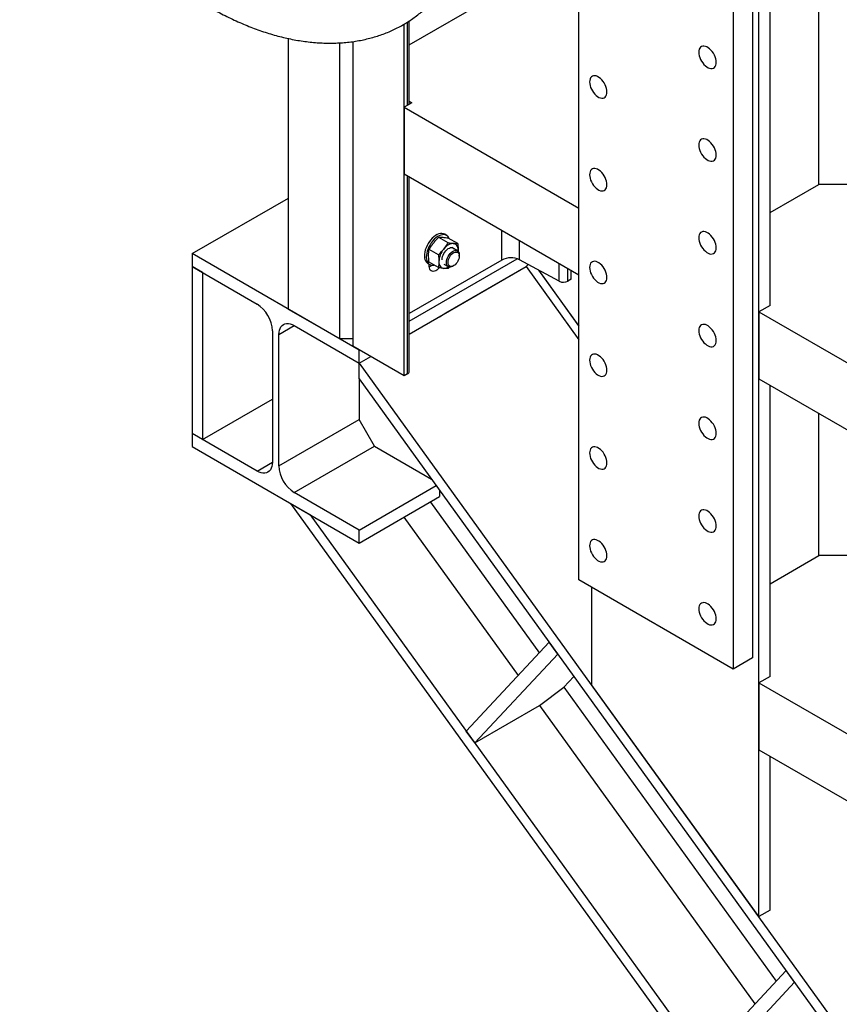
# Model space of a CAD drawing. Header units: millimetres. Extents: x 0 to 25230, y 0 to 17820.
# Tile 4 of 214: x 3221 to 4123, y 8777 to 9861. Entities that reach past the tile are written whole.
import ezdxf

# ---------------------------------------------------------------- set-up
doc = ezdxf.new("R2010")
doc.units = ezdxf.units.MM
doc.linetypes.add('SLD-Sólida', pattern=[0])
doc.layers.add('REFERÊNCIAS', color=9, linetype='SLD-Sólida')

msp = doc.modelspace()

# ---------------------------------------------------------------- linework, layer by layer
at = {"color": 7, "linetype": 'SLD-Sólida', "lineweight": 25, "ltscale": 30}
msp.add_open_spline([(3220.9, 10169.2), (3221.2, 10167.7), (3222, 10163.2), (3223.5, 10155.8), (3225.5, 10147), (3227.8, 10138.1), (3230.3, 10129.2), (3233.1, 10120.3), (3236.1, 10111.4), (3239.3, 10102.5), (3242.8, 10093.7), (3246.5, 10084.8), (3250.4, 10076), (3254.5, 10067.2), (3258.9, 10058.5), (3263.4, 10049.8), (3268.2, 10041.2), (3273.1, 10032.7), (3278.3, 10024.2), (3283.7, 10015.8), (3289.2, 10007.6), (3294.9, 9999.4), (3300.8, 9991.4), (3306.8, 9983.5), (3313, 9975.7), (3319.4, 9968.1), (3325.9, 9960.6), (3332.6, 9953.2), (3339.4, 9946.1), (3346.3, 9939.1), (3353.4, 9932.2), (3360.5, 9925.6), (3367.8, 9919.1), (3375.2, 9912.8), (3382.7, 9906.8), (3390.2, 9900.9), (3397.9, 9895.3), (3405.6, 9889.9), (3413.4, 9884.7), (3421.2, 9879.7), (3429.1, 9875), (3437, 9870.5), (3445, 9866.3), (3453, 9862.3), (3461, 9858.6), (3469.1, 9855.1), (3477.1, 9851.9), (3485.1, 9849), (3493.1, 9846.3), (3501.1, 9843.9), (3509.1, 9841.8), (3517, 9840), (3524.9, 9838.4), (3532.7, 9837.2), (3540.5, 9836.2), (3548.2, 9835.5), (3555.8, 9835.1), (3563.3, 9835), (3570.8, 9835.2), (3578.1, 9835.6), (3585.3, 9836.4), (3592.4, 9837.4), (3599.4, 9838.8), (3606.2, 9840.4), (3612.9, 9842.3), (3619.4, 9844.4), (3625.8, 9846.9), (3632, 9849.6), (3638, 9852.6), (3643.9, 9855.8), (3649.5, 9859.3), (3655, 9863.1), (3660.3, 9867.1), (3665.5, 9871.4), (3670.4, 9875.9), (3675.1, 9880.6), (3679.6, 9885.6), (3683.9, 9890.8), (3687.9, 9896.3), (3691.8, 9901.9), (3695.4, 9907.8), (3698.8, 9913.9), (3701.9, 9920.2), (3704.9, 9926.7), (3707.5, 9933.4), (3710, 9940.3), (3712.2, 9947.4), (3714.1, 9954.6), (3715.8, 9962), (3717.2, 9969.6), (3718.4, 9977.3), (3719.4, 9985.1), (3720, 9993.1), (3720.4, 10001), (3720.5, 10006.8), (3720.5, 10009.7), (3720.5, 10010.1)], degree=3, knots=[0, 0, 0, 0, 0.005771, 0.016653, 0.027533, 0.038412, 0.04929, 0.060166, 0.07104, 0.081913, 0.092784, 0.103652, 0.114519, 0.125385, 0.136248, 0.147111, 0.157972, 0.168831, 0.17969, 0.190548, 0.201406, 0.212263, 0.223119, 0.233976, 0.244833, 0.25569, 0.266548, 0.277406, 0.288266, 0.299126, 0.309988, 0.320851, 0.331716, 0.342583, 0.353451, 0.364322, 0.375195, 0.38607, 0.396947, 0.407827, 0.418708, 0.429592, 0.440478, 0.451366, 0.462255, 0.473145, 0.484036, 0.494927, 0.505817, 0.516704, 0.527589, 0.53847, 0.549345, 0.560213, 0.571072, 0.581921, 0.592758, 0.603581, 0.614388, 0.625177, 0.635947, 0.646696, 0.657423, 0.668128, 0.67881, 0.689469, 0.700107, 0.710725, 0.721325, 0.731909, 0.74248, 0.753042, 0.763598, 0.774152, 0.784707, 0.795266, 0.805833, 0.816412, 0.827005, 0.837616, 0.848245, 0.858895, 0.869566, 0.88026, 0.890975, 0.901711, 0.912468, 0.923244, 0.934037, 0.944847, 0.95567, 0.966506, 0.977353, 0.988208, 0.998511, 1, 1, 1, 1], dxfattribs=at)
at = {"layer": 'REFERÊNCIAS', "linetype": 'SLD-Sólida', "lineweight": 25, "ltscale": 30}
for p, q in [((4034.4, 8873.8), (4034.4, 10526.4)), ((3836.4, 9244.3), (3836.4, 10338.4)), ((4027.3, 10252.7), (4027.3, 9158.5)), ((4006.1, 10240.5), (4006.1, 9146.3)), ((4046.8, 9546.4), (4046.8, 9997.6)), ((4100.5, 9679.5), (4100.5, 9966.5)), ((3649.7, 9833.2), (3750.2, 9891.2)), ((3644, 9469.1), (3644, 9856)), ((3647.6, 9766.7), (3647.6, 9858.2)), ((3649.7, 9767.9), (3649.7, 9859.5)), ((3516.8, 9542.1), (3516.8, 9840.1)), ((3573.3, 9509.5), (3573.3, 9835.4)), ((3587.5, 9836.8), (3587.5, 9501.7)), ((3652.4, 9769.5), (3644, 9764.6)), ((3644, 9764.6), (3836.4, 9653.6)), ((3644, 9764.6), (3644, 9691.2)), ((3649.7, 9771.1), (3652.4, 9769.5)), ((3644, 9691.2), (3836.4, 9580.1)), ((3647.6, 9471.1), (3647.6, 9689.1)), ((3649.7, 9474), (3649.7, 9687.9)), ((4046.8, 9648.5), (4100.5, 9679.5)), ((4134.5, 9679.5), (4100.5, 9679.5)), ((3410.7, 9603.4), (3516.8, 9664.6)), ((3690.8, 9623.5), (3688.6, 9624.7)), ((3751.5, 9596.4), (3751.5, 9629.1)), ((3692.4, 9615.3), (3682, 9621.3)), ((3703, 9614.4), (3692.6, 9620.4)), ((3771, 9596.6), (3771, 9617.9)), ((3410.7, 9603.4), (3410.7, 9589.1)), ((3594.5, 9497.2), (3410.7, 9603.4)), ((3681.8, 9602.1), (3671.4, 9608.1)), ((3702.6, 9606.4), (3696.4, 9610)), ((3703.4, 9605.8), (3703.4, 9607)), ((3703.4, 9607), (3703.4, 9605.7)), ((3704.7, 9600.8), (3704.7, 9601.8)), ((3422, 9582.6), (3410.7, 9589.1)), ((3410.7, 9589.1), (3410.7, 9405.4)), ((3410.7, 9589.1), (3482.1, 9547.9)), ((3649.7, 9529), (3768.5, 9597.7)), ((3751.5, 9596.4), (3649.7, 9537.6)), ((3649.7, 9514.8), (3778.4, 9589.1)), ((3670.2, 9592.6), (3672.3, 9591.4)), ((3681.8, 9588), (3671.4, 9594)), ((3671.6, 9589.5), (3671.6, 9591.8)), ((3687.8, 9591.9), (3692.6, 9589.1)), ((3690, 9538.1), (3778.4, 9589.1)), ((3697.6, 9589.6), (3698.5, 9590.1)), ((3814.6, 9573), (3771, 9596.6)), ((3780.6, 9591.4), (3778.4, 9589.1)), ((3778.4, 9589.1), (3836.4, 9508.7)), ((3778.4, 9589.1), (3836.4, 9508.7)), ((3814.6, 9573), (3814.6, 9592.7)), ((3422, 9582.6), (3422, 9398.8)), ((3694, 9588.7), (3692.4, 9587)), ((3791.9, 9585.3), (3836.4, 9523.6)), ((3836.4, 9524.1), (3792.5, 9585)), ((3824.3, 9573.1), (3824.3, 9587.1)), ((3827.9, 9575.2), (3827.9, 9585)), ((3827.9, 9575.2), (3824.3, 9573.1)), ((4046.8, 9546.4), (4034.4, 9539.3)), ((3573.3, 9509.5), (3516.8, 9542.1)), ((3682.9, 9534), (3690, 9538.1)), ((4034.4, 9539.3), (4494.7, 9273.5)), ((4034.4, 9539.3), (4034.4, 9465.8)), ((3506.2, 9514.4), (3523.1, 9524.2)), ((3523.1, 9524.2), (3594.5, 9482.9)), ((3649.7, 9514.8), (3682.9, 9534)), ((3499.1, 9518.5), (3499.1, 9373.9)), ((3506.2, 9369.8), (3506.2, 9514.4)), ((3587.5, 9509.5), (3573.3, 9509.5)), ((3644, 9469.1), (3587.5, 9501.7)), ((3594.5, 9497.2), (3594.9, 9497.4)), ((3594.5, 9482.9), (3594.5, 9497.2)), ((3594.5, 9482.9), (3607.3, 9490.3)), ((3594.5, 9482.9), (3607.3, 9490.3)), ((3594.5, 9465.5), (3594.5, 9482.9)), ((3594.5, 9482.9), (4456.3, 8288.6)), ((3647.6, 9471.1), (3644, 9469.1)), ((3594.5, 9465.5), (4452.4, 8276.6)), ((3594.5, 9465.5), (3594.5, 9420.9)), ((4034.4, 9465.8), (4494.7, 9200.1)), ((4046.8, 9138.2), (4046.8, 9458.7)), ((3422, 9398.8), (3499.1, 9443.3)), ((4100.5, 9271.2), (4100.5, 9427.6)), ((3506.2, 9369.8), (3594.5, 9420.9)), ((3611.5, 9391.5), (3594.5, 9420.9)), ((3422, 9398.8), (3410.7, 9405.4)), ((3482.1, 9364.1), (3410.7, 9405.4)), ((3410.7, 9405.4), (3410.7, 9391.1)), ((3410.7, 9391.1), (3594.5, 9284.9)), ((3523.1, 9340.5), (3611.5, 9391.5)), ((3611.5, 9391.5), (3674, 9355.4)), ((3482.1, 9364.1), (3499.1, 9373.9)), ((3594.5, 9299.2), (3523.1, 9340.5)), ((3594.5, 9299.2), (3679.2, 9348.1)), ((3682.9, 9343), (3682.9, 9336)), ((3594.5, 9284.9), (3682.9, 9336)), ((3672.9, 9330.1), (3792.8, 9163.9)), ((3518.9, 9328.6), (4372.8, 8145.3)), ((3540.5, 9316.1), (3518.9, 9328.6)), ((3540.5, 9316.1), (4402.3, 8121.8)), ((3643.7, 9313.3), (3769.5, 9139)), ((3594.5, 9284.9), (3594.5, 9299.2)), ((4046.8, 9240.2), (4100.5, 9271.2)), ((4134.5, 9271.2), (4100.5, 9271.2)), ((4006.1, 9146.3), (3836.4, 9244.3)), ((3850.6, 9128.6), (3850.6, 9236.1)), ((3803.7, 9175.7), (3712.4, 9077.8)), ((3813, 9162.8), (3803.7, 9175.7)), ((3813, 9162.8), (3721.7, 9065)), ((4027.3, 9158.5), (4006.1, 9146.3)), ((3819.8, 9126.5), (3830.8, 9138.2)), ((4046.8, 9138.2), (4034.4, 9131)), ((3793.1, 9106.2), (3819.8, 9126.5)), ((3819.8, 9126.5), (4053.4, 8802.7)), ((4034.4, 8873.8), (3850.6, 9128.6)), ((4034.4, 9131), (4494.7, 8865.3)), ((4034.4, 9131), (4034.4, 9057.5)), ((3721.7, 9065), (3793.1, 9106.2)), ((3793.1, 9106.2), (4030.1, 8777.8)), ((3721.7, 9065), (3712.4, 9077.8)), ((4034.4, 9057.5), (4508.9, 8783.6)), ((4046.8, 8880.9), (4046.8, 9050.4)), ((4046.8, 8880.9), (4034.4, 8873.8)), ((4064.3, 8814.4), (3973.1, 8716.6)), ((4073.6, 8801.6), (4064.3, 8814.4)), ((4073.6, 8801.6), (3982.4, 8703.8))]:
    msp.add_line(p, q, dxfattribs=at)
at = {"layer": 'REFERÊNCIAS', "linetype": 'SLD-Sólida', "lineweight": 25, "ltscale": 30, "flags": 128}
for points in [[(3968.3, 9825), (3968.4, 9823.1), (3968.8, 9821.1), (3969.4, 9819.1), (3970.3, 9817.1), (3971.4, 9815.1), (3972.6, 9813.3), (3974, 9811.6), (3975.5, 9810.2), (3977.1, 9809), (3978.6, 9808), (3980.2, 9807.4), (3981.7, 9807.2), (3983.1, 9807.2), (3984.3, 9807.6), (3985.4, 9808.4), (3986.2, 9809.4), (3986.9, 9810.7), (3987.3, 9812.2), (3987.4, 9814), (3987.3, 9815.9), (3986.9, 9817.9), (3986.2, 9819.9), (3985.4, 9821.9), (3984.3, 9823.9), (3983.1, 9825.7), (3981.7, 9827.4), (3980.2, 9828.8), (3978.6, 9830), (3977.1, 9830.9), (3975.5, 9831.5), (3974, 9831.8), (3972.6, 9831.7), (3971.4, 9831.3), (3970.3, 9830.6), (3969.4, 9829.6), (3968.8, 9828.3), (3968.4, 9826.7), (3968.3, 9825)], [(3848.1, 9792.3), (3848.2, 9790.4), (3848.6, 9788.4), (3849.2, 9786.4), (3850.1, 9784.4), (3851.2, 9782.4), (3852.4, 9780.6), (3853.8, 9778.9), (3855.3, 9777.5), (3856.8, 9776.3), (3858.4, 9775.4), (3860, 9774.8), (3861.5, 9774.5), (3862.9, 9774.6), (3864.1, 9775), (3865.2, 9775.7), (3866, 9776.7), (3866.7, 9778), (3867, 9779.6), (3867.2, 9781.3), (3867, 9783.2), (3866.7, 9785.2), (3866, 9787.2), (3865.2, 9789.2), (3864.1, 9791.2), (3862.9, 9793), (3861.5, 9794.7), (3860, 9796.1), (3858.4, 9797.3), (3856.8, 9798.3), (3855.3, 9798.9), (3853.8, 9799.1), (3852.4, 9799.1), (3851.2, 9798.7), (3850.1, 9797.9), (3849.2, 9796.9), (3848.6, 9795.6), (3848.2, 9794.1), (3848.1, 9792.3)], [(3968.3, 9722.9), (3968.4, 9721), (3968.8, 9719.1), (3969.4, 9717), (3970.3, 9715), (3971.4, 9713), (3972.6, 9711.2), (3974, 9709.5), (3975.5, 9708.1), (3977.1, 9706.9), (3978.6, 9706), (3980.2, 9705.4), (3981.7, 9705.1), (3983.1, 9705.2), (3984.3, 9705.6), (3985.4, 9706.3), (3986.2, 9707.3), (3986.9, 9708.6), (3987.3, 9710.2), (3987.4, 9711.9), (3987.3, 9713.8), (3986.9, 9715.8), (3986.2, 9717.8), (3985.4, 9719.8), (3984.3, 9721.8), (3983.1, 9723.6), (3981.7, 9725.3), (3980.2, 9726.8), (3978.6, 9728), (3977.1, 9728.9), (3975.5, 9729.5), (3974, 9729.7), (3972.6, 9729.7), (3971.4, 9729.3), (3970.3, 9728.5), (3969.4, 9727.5), (3968.8, 9726.2), (3968.4, 9724.7), (3968.3, 9722.9)], [(3848.1, 9690.3), (3848.2, 9688.4), (3848.6, 9686.4), (3849.2, 9684.3), (3850.1, 9682.3), (3851.2, 9680.4), (3852.4, 9678.5), (3853.8, 9676.9), (3855.3, 9675.4), (3856.8, 9674.2), (3858.4, 9673.3), (3860, 9672.7), (3861.5, 9672.4), (3862.9, 9672.5), (3864.1, 9672.9), (3865.2, 9673.6), (3866, 9674.7), (3866.7, 9676), (3867, 9677.5), (3867.2, 9679.2), (3867, 9681.1), (3866.7, 9683.1), (3866, 9685.1), (3865.2, 9687.2), (3864.1, 9689.1), (3862.9, 9691), (3861.5, 9692.6), (3860, 9694.1), (3858.4, 9695.3), (3856.8, 9696.2), (3855.3, 9696.8), (3853.8, 9697.1), (3852.4, 9697), (3851.2, 9696.6), (3850.1, 9695.9), (3849.2, 9694.8), (3848.6, 9693.5), (3848.2, 9692), (3848.1, 9690.3)], [(3688.6, 9624.7), (3688.6, 9624.7), (3687.2, 9625.3), (3685.6, 9625.5), (3684, 9625.5), (3682.2, 9625.1), (3680.4, 9624.3), (3678.6, 9623.3), (3676.8, 9622), (3675, 9620.4), (3673.4, 9618.6), (3671.8, 9616.6), (3670.4, 9614.4), (3669.2, 9612.2), (3668.1, 9609.8), (3667.3, 9607.5)], [(3693.8, 9619.7), (3693.7, 9620), (3692.9, 9621.4), (3691.9, 9622.6), (3690.7, 9623.5), (3689.3, 9624.1), (3687.8, 9624.3), (3686.1, 9624.2), (3684.4, 9623.8), (3682.6, 9623.1), (3680.7, 9622.1), (3678.9, 9620.7), (3677.2, 9619.2), (3675.5, 9617.4), (3673.9, 9615.4), (3672.5, 9613.2), (3671.3, 9610.9), (3670.3, 9608.6), (3669.4, 9606.3)], [(3968.3, 9620.9), (3968.4, 9619), (3968.8, 9617), (3969.4, 9615), (3970.3, 9612.9), (3971.4, 9611), (3972.6, 9609.1), (3974, 9607.5), (3975.5, 9606), (3977.1, 9604.8), (3978.6, 9603.9), (3980.2, 9603.3), (3981.7, 9603), (3983.1, 9603.1), (3984.3, 9603.5), (3985.4, 9604.2), (3986.2, 9605.3), (3986.9, 9606.6), (3987.3, 9608.1), (3987.4, 9609.8), (3987.3, 9611.7), (3986.9, 9613.7), (3986.2, 9615.8), (3985.4, 9617.8), (3984.3, 9619.7), (3983.1, 9621.6), (3981.7, 9623.2), (3980.2, 9624.7), (3978.6, 9625.9), (3977.1, 9626.8), (3975.5, 9627.4), (3974, 9627.7), (3972.6, 9627.6), (3971.4, 9627.2), (3970.3, 9626.5), (3969.4, 9625.4), (3968.8, 9624.1), (3968.4, 9622.6), (3968.3, 9620.9)], [(3698.1, 9614.6), (3696.9, 9614.6), (3695.6, 9614.3), (3694.2, 9613.9), (3692.8, 9613.2), (3691.5, 9612.3), (3690.1, 9611.2), (3688.8, 9609.9), (3687.5, 9608.5)], [(3703.4, 9607), (3703.4, 9608.6), (3703.1, 9610), (3702.6, 9611.3), (3702, 9612.3), (3701.3, 9613.2), (3700.3, 9613.9), (3699.3, 9614.4), (3698.1, 9614.6)], [(3667.3, 9607.5), (3666.7, 9605.1), (3666.4, 9602.9), (3666.3, 9600.7), (3666.5, 9598.7), (3666.9, 9596.9), (3667.6, 9595.4), (3668.5, 9594), (3669.6, 9593), (3670.2, 9592.6)], [(3669.4, 9606.3), (3668.9, 9603.9), (3668.5, 9601.7), (3668.4, 9599.5), (3668.6, 9597.5), (3669, 9595.7), (3669.7, 9594.1), (3670.6, 9592.8), (3671.7, 9591.8), (3673, 9591.1), (3674.5, 9590.6), (3676.1, 9590.6), (3677.1, 9590.7)], [(3685.8, 9596.6), (3685.8, 9596.8), (3685.9, 9598.4), (3686.3, 9600.2), (3686.9, 9601.9), (3687.7, 9603.6), (3688.7, 9605.2), (3689.9, 9606.6), (3691.2, 9607.9), (3692.5, 9608.9), (3693.8, 9609.6), (3695.1, 9610), (3696.4, 9610), (3697.5, 9609.8), (3698.4, 9609.2), (3699, 9608.5)], [(3690.5, 9593.7), (3690.7, 9595.3), (3691, 9597), (3691.7, 9598.7), (3692.5, 9600.4), (3693.5, 9602.1), (3694.7, 9603.5), (3695.9, 9604.7), (3697.3, 9605.7), (3698.6, 9606.4), (3699.9, 9606.8), (3701.1, 9606.9), (3702.2, 9606.6), (3703.2, 9606), (3703.9, 9605.1), (3704.4, 9604), (3704.6, 9602.6), (3704.7, 9601.8)], [(3692.3, 9593.7), (3692.4, 9595.2), (3692.8, 9596.8), (3693.4, 9598.4), (3694.2, 9600), (3695.2, 9601.4), (3696.3, 9602.7), (3697.6, 9603.8), (3698.8, 9604.6), (3700, 9605.1), (3701.2, 9605.2), (3702.3, 9605.1), (3703.2, 9604.6), (3703.9, 9603.8), (3704.4, 9602.8), (3704.6, 9601.5), (3704.6, 9600.1), (3704.4, 9598.5), (3703.9, 9596.9), (3703.2, 9595.3), (3702.3, 9593.8), (3701.2, 9592.4), (3700, 9591.2), (3698.8, 9590.3), (3697.6, 9589.7), (3696.3, 9589.3), (3695.2, 9589.3), (3694.2, 9589.6), (3693.4, 9590.2), (3692.8, 9591.2), (3692.4, 9592.3), (3692.3, 9593.7)], [(3682.7, 9587.8), (3681.5, 9586.6), (3680.1, 9585.4), (3678.7, 9584.6), (3677.3, 9584.1), (3675.9, 9583.9), (3674.7, 9584.1), (3673.7, 9584.6), (3672.8, 9585.4), (3672.1, 9586.5), (3671.8, 9587.9), (3671.6, 9589.5)], [(3682.2, 9594.8), (3682.3, 9593.2), (3682.6, 9591.8), (3683, 9590.6), (3683.6, 9589.5), (3684.4, 9588.6), (3685.3, 9587.9), (3686.4, 9587.5), (3687.5, 9587.2)], [(3697.6, 9589.6), (3697.3, 9589.4), (3695.9, 9588.9), (3694.7, 9588.6), (3693.5, 9588.7), (3692.5, 9589.2), (3691.7, 9589.9), (3691, 9590.9), (3690.7, 9592.2), (3690.5, 9593.7)], [(3848.1, 9588.2), (3848.2, 9586.3), (3848.6, 9584.3), (3849.2, 9582.3), (3850.1, 9580.3), (3851.2, 9578.3), (3852.4, 9576.5), (3853.8, 9574.8), (3855.3, 9573.3), (3856.8, 9572.1), (3858.4, 9571.2), (3860, 9570.6), (3861.5, 9570.4), (3862.9, 9570.4), (3864.1, 9570.8), (3865.2, 9571.6), (3866, 9572.6), (3866.7, 9573.9), (3867, 9575.4), (3867.2, 9577.2), (3867, 9579.1), (3866.7, 9581), (3866, 9583.1), (3865.2, 9585.1), (3864.1, 9587.1), (3862.9, 9588.9), (3861.5, 9590.6), (3860, 9592), (3858.4, 9593.2), (3856.8, 9594.1), (3855.3, 9594.7), (3853.8, 9595), (3852.4, 9594.9), (3851.2, 9594.5), (3850.1, 9593.8), (3849.2, 9592.8), (3848.6, 9591.5), (3848.2, 9589.9), (3848.1, 9588.2)], [(3506.2, 9514.4), (3506.3, 9516.9), (3506.7, 9519.1), (3507.5, 9521.1), (3508.4, 9522.9), (3509.7, 9524.3), (3511.1, 9525.4), (3512.8, 9526.1), (3514.6, 9526.5), (3516.6, 9526.4), (3518.7, 9526), (3520.9, 9525.3), (3523.1, 9524.2)], [(3968.3, 9518.8), (3968.4, 9516.9), (3968.8, 9514.9), (3969.4, 9512.9), (3970.3, 9510.9), (3971.4, 9508.9), (3972.6, 9507.1), (3974, 9505.4), (3975.5, 9504), (3977.1, 9502.8), (3978.6, 9501.8), (3980.2, 9501.2), (3981.7, 9501), (3983.1, 9501), (3984.3, 9501.4), (3985.4, 9502.2), (3986.2, 9503.2), (3986.9, 9504.5), (3987.3, 9506), (3987.4, 9507.8), (3987.3, 9509.7), (3986.9, 9511.7), (3986.2, 9513.7), (3985.4, 9515.7), (3984.3, 9517.7), (3983.1, 9519.5), (3981.7, 9521.2), (3980.2, 9522.6), (3978.6, 9523.8), (3977.1, 9524.7), (3975.5, 9525.3), (3974, 9525.6), (3972.6, 9525.5), (3971.4, 9525.1), (3970.3, 9524.4), (3969.4, 9523.4), (3968.8, 9522.1), (3968.4, 9520.5), (3968.3, 9518.8)], [(3848.1, 9486.1), (3848.2, 9484.2), (3848.6, 9482.2), (3849.2, 9480.2), (3850.1, 9478.2), (3851.2, 9476.2), (3852.4, 9474.4), (3853.8, 9472.7), (3855.3, 9471.3), (3856.8, 9470.1), (3858.4, 9469.2), (3860, 9468.6), (3861.5, 9468.3), (3862.9, 9468.4), (3864.1, 9468.8), (3865.2, 9469.5), (3866, 9470.5), (3866.7, 9471.8), (3867, 9473.4), (3867.2, 9475.1), (3867, 9477), (3866.7, 9479), (3866, 9481), (3865.2, 9483), (3864.1, 9485), (3862.9, 9486.8), (3861.5, 9488.5), (3860, 9489.9), (3858.4, 9491.1), (3856.8, 9492.1), (3855.3, 9492.7), (3853.8, 9492.9), (3852.4, 9492.9), (3851.2, 9492.5), (3850.1, 9491.7), (3849.2, 9490.7), (3848.6, 9489.4), (3848.2, 9487.9), (3848.1, 9486.1)], [(3968.3, 9416.7), (3968.4, 9414.8), (3968.8, 9412.9), (3969.4, 9410.8), (3970.3, 9408.8), (3971.4, 9406.8), (3972.6, 9405), (3974, 9403.3), (3975.5, 9401.9), (3977.1, 9400.7), (3978.6, 9399.8), (3980.2, 9399.2), (3981.7, 9398.9), (3983.1, 9399), (3984.3, 9399.4), (3985.4, 9400.1), (3986.2, 9401.1), (3986.9, 9402.4), (3987.3, 9404), (3987.4, 9405.7), (3987.3, 9407.6), (3986.9, 9409.6), (3986.2, 9411.6), (3985.4, 9413.6), (3984.3, 9415.6), (3983.1, 9417.4), (3981.7, 9419.1), (3980.2, 9420.6), (3978.6, 9421.7), (3977.1, 9422.7), (3975.5, 9423.3), (3974, 9423.5), (3972.6, 9423.5), (3971.4, 9423.1), (3970.3, 9422.3), (3969.4, 9421.3), (3968.8, 9420), (3968.4, 9418.5), (3968.3, 9416.7)], [(3848.1, 9384.1), (3848.2, 9382.2), (3848.6, 9380.2), (3849.2, 9378.1), (3850.1, 9376.1), (3851.2, 9374.2), (3852.4, 9372.3), (3853.8, 9370.7), (3855.3, 9369.2), (3856.8, 9368), (3858.4, 9367.1), (3860, 9366.5), (3861.5, 9366.2), (3862.9, 9366.3), (3864.1, 9366.7), (3865.2, 9367.4), (3866, 9368.5), (3866.7, 9369.8), (3867, 9371.3), (3867.2, 9373), (3867, 9374.9), (3866.7, 9376.9), (3866, 9378.9), (3865.2, 9381), (3864.1, 9382.9), (3862.9, 9384.8), (3861.5, 9386.4), (3860, 9387.9), (3858.4, 9389.1), (3856.8, 9390), (3855.3, 9390.6), (3853.8, 9390.9), (3852.4, 9390.8), (3851.2, 9390.4), (3850.1, 9389.7), (3849.2, 9388.6), (3848.6, 9387.3), (3848.2, 9385.8), (3848.1, 9384.1)], [(3499.1, 9373.9), (3498.9, 9371.5), (3498.5, 9369.2), (3497.8, 9367.2), (3496.8, 9365.4), (3495.6, 9364), (3494.1, 9362.9), (3492.4, 9362.2), (3490.6, 9361.9), (3488.6, 9361.9), (3486.5, 9362.3), (3484.3, 9363), (3482.1, 9364.1)], [(3968.3, 9314.7), (3968.4, 9312.8), (3968.8, 9310.8), (3969.4, 9308.8), (3970.3, 9306.7), (3971.4, 9304.8), (3972.6, 9302.9), (3974, 9301.3), (3975.5, 9299.8), (3977.1, 9298.6), (3978.6, 9297.7), (3980.2, 9297.1), (3981.7, 9296.8), (3983.1, 9296.9), (3984.3, 9297.3), (3985.4, 9298), (3986.2, 9299.1), (3986.9, 9300.4), (3987.3, 9301.9), (3987.4, 9303.6), (3987.3, 9305.5), (3986.9, 9307.5), (3986.2, 9309.6), (3985.4, 9311.6), (3984.3, 9313.5), (3983.1, 9315.4), (3981.7, 9317), (3980.2, 9318.5), (3978.6, 9319.7), (3977.1, 9320.6), (3975.5, 9321.2), (3974, 9321.5), (3972.6, 9321.4), (3971.4, 9321), (3970.3, 9320.3), (3969.4, 9319.2), (3968.8, 9317.9), (3968.4, 9316.4), (3968.3, 9314.7)], [(3848.1, 9282), (3848.2, 9280.1), (3848.6, 9278.1), (3849.2, 9276.1), (3850.1, 9274.1), (3851.2, 9272.1), (3852.4, 9270.3), (3853.8, 9268.6), (3855.3, 9267.1), (3856.8, 9265.9), (3858.4, 9265), (3860, 9264.4), (3861.5, 9264.2), (3862.9, 9264.2), (3864.1, 9264.6), (3865.2, 9265.4), (3866, 9266.4), (3866.7, 9267.7), (3867, 9269.2), (3867.2, 9271), (3867, 9272.9), (3866.7, 9274.8), (3866, 9276.9), (3865.2, 9278.9), (3864.1, 9280.9), (3862.9, 9282.7), (3861.5, 9284.4), (3860, 9285.8), (3858.4, 9287), (3856.8, 9287.9), (3855.3, 9288.5), (3853.8, 9288.8), (3852.4, 9288.7), (3851.2, 9288.3), (3850.1, 9287.6), (3849.2, 9286.6), (3848.6, 9285.3), (3848.2, 9283.7), (3848.1, 9282)], [(3968.3, 9212.6), (3968.4, 9210.7), (3968.8, 9208.7), (3969.4, 9206.7), (3970.3, 9204.7), (3971.4, 9202.7), (3972.6, 9200.9), (3974, 9199.2), (3975.5, 9197.7), (3977.1, 9196.6), (3978.6, 9195.6), (3980.2, 9195), (3981.7, 9194.8), (3983.1, 9194.8), (3984.3, 9195.2), (3985.4, 9196), (3986.2, 9197), (3986.9, 9198.3), (3987.3, 9199.8), (3987.4, 9201.6), (3987.3, 9203.5), (3986.9, 9205.4), (3986.2, 9207.5), (3985.4, 9209.5), (3984.3, 9211.5), (3983.1, 9213.3), (3981.7, 9215), (3980.2, 9216.4), (3978.6, 9217.6), (3977.1, 9218.5), (3975.5, 9219.1), (3974, 9219.4), (3972.6, 9219.3), (3971.4, 9218.9), (3970.3, 9218.2), (3969.4, 9217.2), (3968.8, 9215.9), (3968.4, 9214.3), (3968.3, 9212.6)]]:
    msp.add_lwpolyline(points, dxfattribs=at)
at = {"layer": 'REFERÊNCIAS', "linetype": 'SLD-Sólida', "lineweight": 25, "ltscale": 900}
for centre, radius, start, end in [((3705.2, 9593.7), 23, 140.2279, 177.3607), ((3666.2, 9599.7), 12.3, 296.5342, 312.5205), ((3761.4, 9577.3), 21.5, 63.6624, 117.4345), ((3687.8, 9597.1), 9.84, 268.6891, 303.2883), ((3819.4, 9582.7), 10.8, 243.7921, 297.3048), ((3462.2, 9516.8), 36.9, 2.6055, 57.3945), ((3646.2, 9474.3), 3.46, 293.8146, 354.8653), ((3543, 9371.5), 36.9, 182.6055, 237.3945)]:
    msp.add_arc(centre, radius, start, end, dxfattribs=at)
at = {"layer": 'REFERÊNCIAS', "linetype": 'SLD-Sólida', "lineweight": 25, "ltscale": 30}
for points, knots in [([(3676.2, 9615), (3675.4, 9613.9), (3673.6, 9611.6), (3672.1, 9609.3), (3671.4, 9608.1)], [0, 0, 0, 0, 0.498791, 1, 1, 1, 1]), ([(3682, 9621.3), (3681, 9620.3), (3678.9, 9618.3), (3677.1, 9616.1), (3676.2, 9615)], [0, 0, 0, 0, 0.498963, 1, 1, 1, 1]), ([(3686.8, 9621.1), (3686, 9621.2), (3684.2, 9621.3), (3682.7, 9621.3), (3682, 9621.3)], [0, 0, 0, 0, 0.498791, 1, 1, 1, 1]), ([(3692.6, 9620.4), (3691.6, 9620.5), (3689.6, 9620.8), (3687.7, 9621), (3686.8, 9621.1)], [0, 0, 0, 0, 0.498963, 1, 1, 1, 1]), ([(3687.5, 9608.5), (3688.4, 9609.6), (3690.1, 9611.8), (3691.6, 9614.1), (3692.4, 9615.3)], [0, 0, 0, 0, 0.498791, 1, 1, 1, 1]), ([(3692.4, 9615.3), (3693.4, 9615.2), (3695.4, 9614.9), (3697.2, 9614.7), (3698.1, 9614.6)], [0, 0, 0, 0, 0.498963, 1, 1, 1, 1]), ([(3698.1, 9614.6), (3699, 9614.5), (3700.7, 9614.4), (3702.2, 9614.4), (3703, 9614.4)], [0, 0, 0, 0, 0.498791, 1, 1, 1, 1]), ([(3703, 9614.4), (3703.1, 9613.1), (3703.4, 9610.6), (3703.4, 9608.2), (3703.4, 9607)], [0, 0, 0, 0, 0.4989632, 1, 1, 1, 1]), ([(3670.9, 9601.3), (3670.9, 9602.5), (3671, 9604.8), (3671.2, 9607), (3671.4, 9608.1)], [0, 0, 0, 0, 0.498791, 1, 1, 1, 1]), ([(3671.4, 9594), (3671.3, 9594.6), (3671, 9597.1), (3671, 9599.5), (3670.9, 9601.3)], [0, 0, 0, 0, 0.251673, 1, 1, 1, 1]), ([(3681.8, 9602.1), (3682.8, 9603.1), (3684.8, 9605.2), (3686.6, 9607.4), (3687.5, 9608.5)], [0, 0, 0, 0, 0.498963, 1, 1, 1, 1]), ([(3681.8, 9602.1), (3681.9, 9600.9), (3682.2, 9598.4), (3682.2, 9596), (3682.2, 9594.8)], [0, 0, 0, 0, 0.4989632, 1, 1, 1, 1]), ([(3682.2, 9594.8), (3682.2, 9593), (3682.1, 9590.7), (3681.9, 9588.5), (3681.8, 9588)], [0, 0, 0, 0, 0.748327, 1, 1, 1, 1]), ([(3687.5, 9587.2), (3686.6, 9587.3), (3684.8, 9587.5), (3682.8, 9587.8), (3681.8, 9588)], [0, 0, 0, 0, 0.498791, 1, 1, 1, 1]), ([(3692.4, 9587), (3691.6, 9587), (3690.1, 9587), (3688.4, 9587.2), (3687.5, 9587.2)], [0, 0, 0, 0, 0.498963, 1, 1, 1, 1])]:
    msp.add_open_spline(points, degree=3, knots=knots, dxfattribs=at)

doc.saveas('drawing.dxf')
